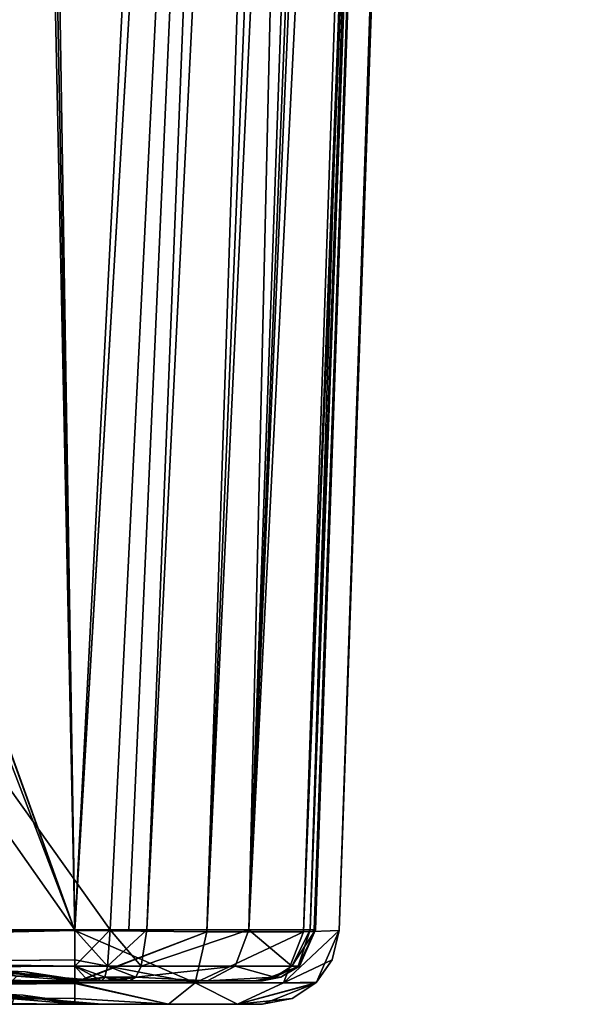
# Model space of a CAD drawing. Header units: millimetres. Extents: x -172 to 190, y 0 to 745.
# Tile 5 of 58: x 106 to 160, y 0 to 93. Entities that reach past the tile are written whole.
import ezdxf

# ---------------------------------------------------------------- set-up
doc = ezdxf.new("R2010")
doc.units = ezdxf.units.MM
doc.header["$LTSCALE"] = 33.374815
for name, color, linetype in [('1', 7, 'CONTINUOUS'), ('111', 7, 'CONTINUOUS'), ('112', 7, 'CONTINUOUS'), ('113', 7, 'CONTINUOUS'), ('114', 7, 'CONTINUOUS'), ('115', 7, 'CONTINUOUS'), ('124', 7, 'CONTINUOUS'), ('125', 7, 'CONTINUOUS'), ('126', 7, 'CONTINUOUS'), ('137', 7, 'CONTINUOUS'), ('138', 7, 'CONTINUOUS'), ('139', 7, 'CONTINUOUS'), ('21', 7, 'CONTINUOUS'), ('22', 7, 'CONTINUOUS'), ('23', 7, 'CONTINUOUS'), ('24', 7, 'CONTINUOUS'), ('25', 7, 'CONTINUOUS'), ('26', 7, 'CONTINUOUS'), ('27', 7, 'CONTINUOUS'), ('28', 7, 'CONTINUOUS'), ('47', 7, 'CONTINUOUS'), ('48', 7, 'CONTINUOUS'), ('49', 7, 'CONTINUOUS'), ('50', 7, 'CONTINUOUS'), ('51', 7, 'CONTINUOUS'), ('52', 7, 'CONTINUOUS'), ('53', 7, 'CONTINUOUS'), ('54', 7, 'CONTINUOUS'), ('55', 7, 'CONTINUOUS'), ('56', 7, 'CONTINUOUS'), ('57', 7, 'CONTINUOUS'), ('58', 7, 'CONTINUOUS'), ('59', 7, 'CONTINUOUS'), ('60', 7, 'CONTINUOUS'), ('61', 7, 'CONTINUOUS'), ('62', 7, 'CONTINUOUS'), ('63', 7, 'CONTINUOUS'), ('64', 7, 'CONTINUOUS'), ('7', 7, 'CONTINUOUS'), ('79', 7, 'CONTINUOUS'), ('8', 7, 'CONTINUOUS'), ('80', 7, 'CONTINUOUS'), ('81', 7, 'CONTINUOUS'), ('82', 7, 'CONTINUOUS'), ('83', 7, 'CONTINUOUS'), ('9', 7, 'CONTINUOUS')]:
    doc.layers.add(name, color=color, linetype=linetype)

msp = doc.modelspace()

# ---------------------------------------------------------------- linework, layer by layer
at = {"layer": '1', "color": 8, "linetype": 'Continuous'}
for points in [[(160.077, 681.8, -146.255), (157.011, 594, -100.75), (136.511, 6.949, 111.626), (160.077, 681.8, -146.255)], [(136.511, 6.949, -111.626), (160.077, 681.8, -146.255), (136.511, 6.949, 111.626), (136.511, 6.949, -111.626)], [(160.077, 681.8, 146.255), (136.511, 6.949, 111.626), (160.077, 681.8, 100.75), (160.077, 681.8, 146.255)], [(160.077, 681.8, 100.75), (136.511, 6.949, 111.626), (157.011, 594, 100.75), (160.077, 681.8, 100.75)], [(157.011, 594, -100.75), (157.011, 594, -99.25), (136.511, 6.949, 111.626), (157.011, 594, -100.75)], [(136.511, 6.949, 111.626), (157.011, 594, -99.25), (157.011, 594, 99.25), (136.511, 6.949, 111.626)], [(157.011, 594, 100.75), (136.511, 6.949, 111.626), (157.011, 594, 99.25), (157.011, 594, 100.75)]]:
    msp.add_3dface(points, dxfattribs=at)
at = {"layer": '111', "color": 8, "linetype": 'Continuous'}
for points in [[(146.255, 681.8, -160.077), (151.544, 681.8, -159.027), (111.626, 6.949, -136.511), (146.255, 681.8, -160.077)], [(111.626, 6.949, -136.511), (151.544, 681.8, -159.027), (124.063, 6.814, -133.177), (111.626, 6.949, -136.511)], [(151.544, 681.8, -159.027), (156.037, 681.8, -156.024), (124.063, 6.814, -133.177), (151.544, 681.8, -159.027)], [(124.063, 6.814, -133.177), (156.037, 681.8, -156.024), (133.171, 6.814, -124.072), (124.063, 6.814, -133.177)], [(160.077, 681.8, -146.255), (136.511, 6.949, -111.626), (133.171, 6.814, -124.072), (160.077, 681.8, -146.255)], [(159.029, 681.8, -151.539), (160.077, 681.8, -146.255), (133.171, 6.814, -124.072), (159.029, 681.8, -151.539)], [(156.037, 681.8, -156.024), (159.029, 681.8, -151.539), (133.171, 6.814, -124.072), (156.037, 681.8, -156.024)]]:
    msp.add_3dface(points, dxfattribs=at)
at = {"layer": '112', "color": 8, "linetype": 'Continuous'}
for points in [[(111.626, 2.092, -134.39), (111.626, 6.949, -136.511), (124.063, 6.814, -133.177), (111.626, 2.092, -134.39)], [(111.626, 2.022, -134.318), (111.626, 2.092, -134.39), (124.063, 6.814, -133.177), (111.626, 2.022, -134.318)], [(111.626, 2.022, -134.318), (124.063, 6.814, -133.177), (122.973, 2.021, -131.279), (111.626, 2.022, -134.318)], [(124.063, 6.814, -133.177), (133.171, 6.814, -124.072), (122.973, 2.021, -131.279), (124.063, 6.814, -133.177)], [(122.973, 2.021, -131.279), (133.171, 6.814, -124.072), (131.279, 2.021, -122.973), (122.973, 2.021, -131.279)], [(133.171, 6.814, -124.072), (136.511, 6.949, -111.626), (131.279, 2.021, -122.973), (133.171, 6.814, -124.072)], [(131.279, 2.021, -122.973), (136.511, 6.949, -111.626), (135.86, 4.198, -111.626), (131.279, 2.021, -122.973)], [(134.315, 2.019, -111.626), (131.279, 2.021, -122.973), (135.86, 4.198, -111.626), (134.315, 2.019, -111.626)], [(120.47, 0, -126.949), (111.626, 0.555, -132.087), (111.626, 2.022, -134.318), (120.47, 0, -126.949)], [(120.47, 0, -126.949), (111.626, 2.022, -134.318), (122.973, 2.021, -131.279), (120.47, 0, -126.949)], [(126.947, 0, -120.474), (120.47, 0, -126.949), (122.973, 2.021, -131.279), (126.947, 0, -120.474)], [(126.947, 0, -120.474), (122.973, 2.021, -131.279), (131.279, 2.021, -122.973), (126.947, 0, -120.474)], [(126.947, 0, -120.474), (131.279, 2.021, -122.973), (134.315, 2.019, -111.626), (126.947, 0, -120.474)], [(126.947, 0, -120.474), (134.315, 2.019, -111.626), (134.243, 1.95, -111.626), (126.947, 0, -120.474)], [(129.315, 0, -111.626), (126.947, 0, -120.474), (134.243, 1.95, -111.626), (129.315, 0, -111.626)], [(120.47, 0, -126.949), (111.626, 0, -129.315), (111.626, 0.555, -132.087), (120.47, 0, -126.949)]]:
    msp.add_3dface(points, dxfattribs=at)
at = {"layer": '113', "color": 8, "linetype": 'Continuous'}
for points in [[(136.511, 6.949, -111.626), (136.511, 6.949, 111.626), (134.39, 2.092, 111.626), (136.511, 6.949, -111.626)], [(135.86, 4.198, -111.626), (136.511, 6.949, -111.626), (134.39, 2.092, 111.626), (135.86, 4.198, -111.626)], [(134.315, 2.019, -111.626), (135.86, 4.198, -111.626), (134.318, 2.022, 111.626), (134.315, 2.019, -111.626)], [(134.318, 2.022, 111.626), (135.86, 4.198, -111.626), (134.39, 2.092, 111.626), (134.318, 2.022, 111.626)], [(129.315, 0, 111.626), (129.315, 0, -111.626), (134.243, 1.95, -111.626), (129.315, 0, 111.626)], [(129.315, 0, 111.626), (134.243, 1.95, -111.626), (132.087, 0.555, 111.626), (129.315, 0, 111.626)], [(132.087, 0.555, 111.626), (134.315, 2.019, -111.626), (134.318, 2.022, 111.626), (132.087, 0.555, 111.626)], [(134.243, 1.95, -111.626), (134.315, 2.019, -111.626), (132.087, 0.555, 111.626), (134.243, 1.95, -111.626)]]:
    msp.add_3dface(points, dxfattribs=at)
at = {"layer": '114', "color": 8, "linetype": 'Continuous'}
for points in [[(111.626, 6.949, 136.511), (111.626, 4.198, 135.86), (122.973, 2.021, 131.279), (111.626, 6.949, 136.511)], [(111.626, 6.949, 136.511), (122.973, 2.021, 131.279), (124.064, 6.814, 133.176), (111.626, 6.949, 136.511)], [(122.973, 2.021, 131.279), (131.279, 2.021, 122.973), (133.171, 6.814, 124.074), (122.973, 2.021, 131.279)], [(124.064, 6.814, 133.176), (122.973, 2.021, 131.279), (133.171, 6.814, 124.074), (124.064, 6.814, 133.176)], [(134.39, 2.092, 111.626), (136.511, 6.949, 111.626), (131.279, 2.021, 122.973), (134.39, 2.092, 111.626)], [(131.279, 2.021, 122.973), (136.511, 6.949, 111.626), (133.171, 6.814, 124.074), (131.279, 2.021, 122.973)], [(111.626, 4.198, 135.86), (111.626, 2.019, 134.315), (122.973, 2.021, 131.279), (111.626, 4.198, 135.86)], [(111.626, 2.019, 134.315), (120.473, 0, 126.948), (122.973, 2.021, 131.279), (111.626, 2.019, 134.315)], [(111.626, 2.019, 134.315), (111.626, 1.95, 134.243), (120.473, 0, 126.948), (111.626, 2.019, 134.315)], [(111.626, 1.95, 134.243), (111.626, 0, 129.315), (120.473, 0, 126.948), (111.626, 1.95, 134.243)], [(120.473, 0, 126.948), (126.949, 0, 120.47), (122.973, 2.021, 131.279), (120.473, 0, 126.948)], [(126.949, 0, 120.47), (131.279, 2.021, 122.973), (122.973, 2.021, 131.279), (126.949, 0, 120.47)], [(126.949, 0, 120.47), (132.087, 0.555, 111.626), (134.318, 2.022, 111.626), (126.949, 0, 120.47)], [(126.949, 0, 120.47), (134.318, 2.022, 111.626), (131.279, 2.021, 122.973), (126.949, 0, 120.47)], [(134.318, 2.022, 111.626), (134.39, 2.092, 111.626), (131.279, 2.021, 122.973), (134.318, 2.022, 111.626)], [(126.949, 0, 120.47), (129.315, 0, 111.626), (132.087, 0.555, 111.626), (126.949, 0, 120.47)]]:
    msp.add_3dface(points, dxfattribs=at)
at = {"layer": '115', "color": 8, "linetype": 'Continuous'}
for points in [[(146.255, 681.8, 160.077), (111.626, 6.949, 136.511), (124.064, 6.814, 133.176), (146.255, 681.8, 160.077)], [(156.037, 681.8, 156.025), (151.548, 681.8, 159.025), (124.064, 6.814, 133.176), (156.037, 681.8, 156.025)], [(156.037, 681.8, 156.025), (124.064, 6.814, 133.176), (133.171, 6.814, 124.074), (156.037, 681.8, 156.025)], [(151.548, 681.8, 159.025), (146.255, 681.8, 160.077), (124.064, 6.814, 133.176), (151.548, 681.8, 159.025)], [(136.511, 6.949, 111.626), (159.028, 681.8, 151.543), (133.171, 6.814, 124.074), (136.511, 6.949, 111.626)], [(159.028, 681.8, 151.543), (156.037, 681.8, 156.025), (133.171, 6.814, 124.074), (159.028, 681.8, 151.543)], [(136.511, 6.949, 111.626), (160.077, 681.8, 146.255), (159.028, 681.8, 151.543), (136.511, 6.949, 111.626)]]:
    msp.add_3dface(points, dxfattribs=at)
at = {"layer": '124', "color": 8, "linetype": 'Continuous'}
for points in [[(111.946, 0, 105.745), (105.741, 0, 111.948), (105.864, 0.5, 105.606), (111.946, 0, 105.745)], [(108.354, 0.5, 101.795), (111.946, 0, 105.745), (105.864, 0.5, 105.606), (108.354, 0.5, 101.795)], [(109.243, 0.5, 97.268), (111.946, 0, 105.745), (108.354, 0.5, 101.795), (109.243, 0.5, 97.268)], [(111.719, 0.125, 97.268), (111.946, 0, 105.745), (109.243, 0.5, 97.268), (111.719, 0.125, 97.268)], [(114.218, 0, 97.268), (111.946, 0, 105.745), (111.719, 0.125, 97.268), (114.218, 0, 97.268)]]:
    msp.add_3dface(points, dxfattribs=at)
at = {"layer": '125', "color": 8, "linetype": 'Continuous'}
for points in [[(111.719, 0.125, 97.268), (109.243, 0.5, 97.268), (111.717, 0.125, -97.268), (111.719, 0.125, 97.268)], [(111.717, 0.125, -97.268), (109.243, 0.5, 97.268), (109.243, 0.5, -97.268), (111.717, 0.125, -97.268)], [(114.218, 0, -97.268), (111.719, 0.125, 97.268), (111.717, 0.125, -97.268), (114.218, 0, -97.268)], [(114.218, 0, -97.268), (114.218, 0, 97.268), (111.719, 0.125, 97.268), (114.218, 0, -97.268)]]:
    msp.add_3dface(points, dxfattribs=at)
at = {"layer": '126', "color": 8, "linetype": 'Continuous'}
for points in [[(104.268, 1, 97.268), (104.268, 1, -97.268), (106.767, 0.875, -97.268), (104.268, 1, 97.268)], [(106.769, 0.875, 97.268), (104.268, 1, 97.268), (106.767, 0.875, -97.268), (106.769, 0.875, 97.268)], [(109.243, 0.5, -97.268), (106.769, 0.875, 97.268), (106.767, 0.875, -97.268), (109.243, 0.5, -97.268)], [(109.243, 0.5, -97.268), (109.243, 0.5, 97.268), (106.769, 0.875, 97.268), (109.243, 0.5, -97.268)]]:
    msp.add_3dface(points, dxfattribs=at)
at = {"layer": '137', "color": 8, "linetype": 'Continuous'}
for points in [[(108.354, 0.5, 101.795), (105.864, 0.5, 105.606), (104.268, 1, 97.268), (108.354, 0.5, 101.795)], [(108.354, 0.5, 101.795), (104.268, 1, 97.268), (106.769, 0.875, 97.268), (108.354, 0.5, 101.795)], [(109.243, 0.5, 97.268), (108.354, 0.5, 101.795), (106.769, 0.875, 97.268), (109.243, 0.5, 97.268)]]:
    msp.add_3dface(points, dxfattribs=at)
at = {"layer": '138', "color": 8, "linetype": 'Continuous'}
for points in [[(105.745, 0, -111.946), (111.948, 0, -105.741), (105.864, 0.5, -105.606), (105.745, 0, -111.946)], [(105.864, 0.5, -105.606), (111.948, 0, -105.741), (108.354, 0.5, -101.795), (105.864, 0.5, -105.606)], [(111.948, 0, -105.741), (114.218, 0, -97.268), (108.354, 0.5, -101.795), (111.948, 0, -105.741)], [(114.218, 0, -97.268), (111.717, 0.125, -97.268), (108.354, 0.5, -101.795), (114.218, 0, -97.268)], [(111.717, 0.125, -97.268), (109.243, 0.5, -97.268), (108.354, 0.5, -101.795), (111.717, 0.125, -97.268)]]:
    msp.add_3dface(points, dxfattribs=at)
at = {"layer": '139', "color": 8, "linetype": 'Continuous'}
for points in [[(109.243, 0.5, -97.268), (106.767, 0.875, -97.268), (102.217, 1, -102.219), (109.243, 0.5, -97.268)], [(109.243, 0.5, -97.268), (102.217, 1, -102.219), (108.354, 0.5, -101.795), (109.243, 0.5, -97.268)], [(106.767, 0.875, -97.268), (104.268, 1, -97.268), (102.217, 1, -102.219), (106.767, 0.875, -97.268)], [(102.217, 1, -102.219), (105.864, 0.5, -105.606), (108.354, 0.5, -101.795), (102.217, 1, -102.219)]]:
    msp.add_3dface(points, dxfattribs=at)
at = {"layer": '21', "color": 8, "linetype": 'Continuous'}
for points in [[(105.745, 2.2, 111.946), (111.948, 2.2, 105.741), (106.178, 2.656, 105.911), (105.745, 2.2, 111.946)], [(106.178, 2.656, 105.911), (111.948, 2.2, 105.741), (108.76, 2.656, 101.959), (106.178, 2.656, 105.911)], [(111.948, 2.2, 105.741), (114.218, 2.2, 97.268), (108.76, 2.656, 101.959), (111.948, 2.2, 105.741)], [(108.76, 2.656, 101.959), (114.218, 2.2, 97.268), (111.937, 2.314, 97.268), (108.76, 2.656, 101.959)], [(109.681, 2.656, 97.268), (108.76, 2.656, 101.959), (111.937, 2.314, 97.268), (109.681, 2.656, 97.268)]]:
    msp.add_3dface(points, dxfattribs=at)
at = {"layer": '22', "color": 8, "linetype": 'Continuous'}
for points in [[(104.268, 3.2, 97.268), (102.217, 3.2, 102.219), (106.987, 3.064, 97.268), (104.268, 3.2, 97.268)], [(102.217, 3.2, 102.219), (106.178, 2.656, 105.911), (108.76, 2.656, 101.959), (102.217, 3.2, 102.219)], [(102.217, 3.2, 102.219), (108.76, 2.656, 101.959), (109.681, 2.656, 97.268), (102.217, 3.2, 102.219)], [(102.217, 3.2, 102.219), (109.681, 2.656, 97.268), (106.987, 3.064, 97.268), (102.217, 3.2, 102.219)]]:
    msp.add_3dface(points, dxfattribs=at)
at = {"layer": '23', "color": 8, "linetype": 'Continuous'}
for points in [[(104.268, 3.2, -97.268), (104.268, 3.2, 97.268), (106.987, 3.064, 97.268), (104.268, 3.2, -97.268)], [(104.268, 3.2, -97.268), (106.987, 3.064, 97.268), (106.989, 3.064, -97.268), (104.268, 3.2, -97.268)], [(106.987, 3.064, 97.268), (109.681, 2.656, 97.268), (106.989, 3.064, -97.268), (106.987, 3.064, 97.268)], [(106.989, 3.064, -97.268), (109.681, 2.656, 97.268), (109.681, 2.656, -97.268), (106.989, 3.064, -97.268)]]:
    msp.add_3dface(points, dxfattribs=at)
at = {"layer": '24', "color": 8, "linetype": 'Continuous'}
for points in [[(104.268, 3.2, -97.268), (106.989, 3.064, -97.268), (108.76, 2.656, -101.959), (104.268, 3.2, -97.268)], [(106.178, 2.656, -105.911), (104.268, 3.2, -97.268), (108.76, 2.656, -101.959), (106.178, 2.656, -105.911)], [(106.989, 3.064, -97.268), (109.681, 2.656, -97.268), (108.76, 2.656, -101.959), (106.989, 3.064, -97.268)]]:
    msp.add_3dface(points, dxfattribs=at)
at = {"layer": '25', "color": 8, "linetype": 'Continuous'}
for points in [[(111.946, 2.2, -105.745), (105.741, 2.2, -111.948), (106.178, 2.656, -105.911), (111.946, 2.2, -105.745)], [(111.946, 2.2, -105.745), (106.178, 2.656, -105.911), (108.76, 2.656, -101.959), (111.946, 2.2, -105.745)], [(109.681, 2.656, -97.268), (111.946, 2.2, -105.745), (108.76, 2.656, -101.959), (109.681, 2.656, -97.268)], [(111.946, 2.2, -105.745), (109.681, 2.656, -97.268), (111.939, 2.314, -97.268), (111.946, 2.2, -105.745)], [(114.218, 2.2, -97.268), (111.946, 2.2, -105.745), (111.939, 2.314, -97.268), (114.218, 2.2, -97.268)]]:
    msp.add_3dface(points, dxfattribs=at)
at = {"layer": '26', "color": 8, "linetype": 'Continuous'}
for points in [[(109.681, 2.656, 97.268), (111.937, 2.314, 97.268), (109.681, 2.656, -97.268), (109.681, 2.656, 97.268)], [(109.681, 2.656, -97.268), (111.937, 2.314, 97.268), (111.939, 2.314, -97.268), (109.681, 2.656, -97.268)], [(111.937, 2.314, 97.268), (114.218, 2.2, 97.268), (111.939, 2.314, -97.268), (111.937, 2.314, 97.268)], [(114.218, 2.2, 97.268), (114.218, 2.2, -97.268), (111.939, 2.314, -97.268), (114.218, 2.2, 97.268)]]:
    msp.add_3dface(points, dxfattribs=at)
at = {"layer": '27', "color": 8, "linetype": 'Continuous'}
for points in [[(-111.626, 7.025, 134.312), (111.626, 7.025, 134.312), (111.626, 3.603, 132.788), (-111.626, 7.025, 134.312)], [(-111.626, 3.603, 132.788), (-111.626, 7.025, 134.312), (111.626, 3.603, 132.788), (-111.626, 3.603, 132.788)], [(111.626, 2.2, 129.315), (-111.626, 2.2, 129.315), (-111.626, 3.603, 132.788), (111.626, 2.2, 129.315)], [(111.626, 2.2, 129.315), (-111.626, 3.603, 132.788), (111.626, 3.603, 132.788), (111.626, 2.2, 129.315)]]:
    msp.add_3dface(points, dxfattribs=at)
at = {"layer": '28', "color": 8, "linetype": 'Continuous'}
for points in [[(111.626, 7.025, 134.312), (-111.626, 7.025, 134.312), (-132.189, 354.295, 146.439), (111.626, 7.025, 134.312)], [(111.626, 7.025, 134.312), (-132.189, 354.295, 146.439), (114.967, 7.025, 134.312), (111.626, 7.025, 134.312)], [(114.967, 7.025, 134.312), (-132.189, 354.295, 146.439), (132.189, 354.295, 146.439), (114.967, 7.025, 134.312)]]:
    msp.add_3dface(points, dxfattribs=at)
at = {"layer": '47', "color": 8, "linetype": 'Continuous'}
for points in [[(111.626, 3.603, 132.788), (111.626, 7.025, 134.312), (114.701, 3.597, 132.668), (111.626, 3.603, 132.788)], [(111.626, 7.025, 134.312), (114.967, 7.025, 134.312), (114.701, 3.597, 132.668), (111.626, 7.025, 134.312)], [(114.173, 2.2, 129.131), (112.903, 2.2, 129.269), (111.626, 3.603, 132.788), (114.173, 2.2, 129.131)], [(114.173, 2.2, 129.131), (111.626, 3.603, 132.788), (114.454, 2.56, 131.03), (114.173, 2.2, 129.131)], [(112.903, 2.2, 129.269), (111.626, 2.2, 129.315), (111.626, 3.603, 132.788), (112.903, 2.2, 129.269)], [(114.454, 2.56, 131.03), (111.626, 3.603, 132.788), (114.701, 3.597, 132.668), (114.454, 2.56, 131.03)]]:
    msp.add_3dface(points, dxfattribs=at)
at = {"layer": '48', "color": 8, "linetype": 'Continuous'}
for points in [[(114.701, 3.597, 132.668), (114.967, 7.025, 134.312), (117.88, 3.591, 132.064), (114.701, 3.597, 132.668)], [(118.432, 7.025, 133.793), (114.967, 7.025, 134.312), (116.719, 7.029, 134.182), (118.432, 7.025, 133.793)], [(117.88, 3.591, 132.064), (114.967, 7.025, 134.312), (118.432, 7.025, 133.793), (117.88, 3.591, 132.064)], [(114.454, 2.56, 131.03), (114.701, 3.597, 132.668), (117.374, 2.558, 130.43), (114.454, 2.56, 131.03)], [(117.374, 2.558, 130.43), (114.701, 3.597, 132.668), (117.88, 3.591, 132.064), (117.374, 2.558, 130.43)], [(115.494, 2.2, 128.888), (114.173, 2.2, 129.131), (114.454, 2.56, 131.03), (115.494, 2.2, 128.888)], [(116.794, 2.2, 128.545), (115.494, 2.2, 128.888), (114.454, 2.56, 131.03), (116.794, 2.2, 128.545)], [(116.794, 2.2, 128.545), (114.454, 2.56, 131.03), (117.374, 2.558, 130.43), (116.794, 2.2, 128.545)]]:
    msp.add_3dface(points, dxfattribs=at)
at = {"layer": '49', "color": 8, "linetype": 'Continuous'}
for points in [[(117.88, 3.591, 132.064), (118.432, 7.025, 133.793), (128.025, 7.024, 128.025), (117.88, 3.591, 132.064)], [(117.88, 3.591, 132.064), (128.025, 7.024, 128.025), (126.722, 3.578, 126.722), (117.88, 3.591, 132.064)], [(128.025, 7.024, 128.025), (132.064, 3.591, 117.88), (126.722, 3.578, 126.722), (128.025, 7.024, 128.025)], [(133.793, 7.026, 118.432), (132.064, 3.591, 117.88), (128.025, 7.024, 128.025), (133.793, 7.026, 118.432)], [(117.374, 2.558, 130.43), (117.88, 3.591, 132.064), (126.722, 3.578, 126.722), (117.374, 2.558, 130.43)], [(124.137, 2.2, 124.137), (117.374, 2.558, 130.43), (126.722, 3.578, 126.722), (124.137, 2.2, 124.137)], [(130.43, 2.558, 117.375), (124.137, 2.2, 124.137), (126.722, 3.578, 126.722), (130.43, 2.558, 117.375)], [(132.064, 3.591, 117.88), (130.43, 2.558, 117.375), (126.722, 3.578, 126.722), (132.064, 3.591, 117.88)], [(124.137, 2.2, 124.137), (116.794, 2.2, 128.545), (117.374, 2.558, 130.43), (124.137, 2.2, 124.137)], [(128.545, 2.2, 116.794), (124.137, 2.2, 124.137), (130.43, 2.558, 117.375), (128.545, 2.2, 116.794)]]:
    msp.add_3dface(points, dxfattribs=at)
at = {"layer": '50', "color": 8, "linetype": 'Continuous'}
for points in [[(132.064, 3.591, 117.88), (133.793, 7.026, 118.432), (132.668, 3.597, 114.701), (132.064, 3.591, 117.88)], [(132.668, 3.597, 114.701), (133.793, 7.026, 118.432), (134.312, 7.025, 114.967), (132.668, 3.597, 114.701)], [(134.312, 7.025, 114.967), (133.793, 7.026, 118.432), (134.182, 7.029, 116.72), (134.312, 7.025, 114.967)], [(130.43, 2.558, 117.375), (132.064, 3.591, 117.88), (132.668, 3.597, 114.701), (130.43, 2.558, 117.375)], [(131.03, 2.56, 114.454), (130.43, 2.558, 117.375), (132.668, 3.597, 114.701), (131.03, 2.56, 114.454)], [(128.888, 2.2, 115.495), (128.545, 2.2, 116.794), (130.43, 2.558, 117.375), (128.888, 2.2, 115.495)], [(129.131, 2.2, 114.173), (128.888, 2.2, 115.495), (130.43, 2.558, 117.375), (129.131, 2.2, 114.173)], [(129.131, 2.2, 114.173), (130.43, 2.558, 117.375), (131.03, 2.56, 114.454), (129.131, 2.2, 114.173)]]:
    msp.add_3dface(points, dxfattribs=at)
at = {"layer": '51', "color": 8, "linetype": 'Continuous'}
for points in [[(132.668, 3.597, 114.701), (134.312, 7.025, 114.967), (132.788, 3.603, 111.626), (132.668, 3.597, 114.701)], [(134.312, 7.025, 114.967), (134.312, 7.025, 111.871), (132.788, 3.603, 111.626), (134.312, 7.025, 114.967)], [(134.312, 7.025, 111.871), (134.312, 7.025, 111.626), (132.788, 3.603, 111.626), (134.312, 7.025, 111.871)], [(134.312, 7.026, 111.749), (134.312, 7.025, 111.626), (134.312, 7.025, 111.871), (134.312, 7.026, 111.749)], [(129.315, 2.2, 111.626), (131.03, 2.56, 114.454), (132.788, 3.603, 111.626), (129.315, 2.2, 111.626)], [(131.03, 2.56, 114.454), (132.668, 3.597, 114.701), (132.788, 3.603, 111.626), (131.03, 2.56, 114.454)], [(129.269, 2.2, 112.902), (129.131, 2.2, 114.173), (131.03, 2.56, 114.454), (129.269, 2.2, 112.902)], [(129.315, 2.2, 111.626), (129.269, 2.2, 112.902), (131.03, 2.56, 114.454), (129.315, 2.2, 111.626)]]:
    msp.add_3dface(points, dxfattribs=at)
at = {"layer": '52', "color": 8, "linetype": 'Continuous'}
for points in [[(134.312, 7.025, 111.871), (134.312, 7.025, 114.967), (146.439, 354.294, 132.189), (134.312, 7.025, 111.871)], [(134.312, 7.025, 111.626), (134.312, 7.026, 111.749), (146.439, 354.294, 132.189), (134.312, 7.025, 111.626)], [(134.312, 7.025, -111.626), (134.312, 7.025, 111.626), (146.439, 354.294, 132.189), (134.312, 7.025, -111.626)], [(134.312, 7.026, 111.749), (134.312, 7.025, 111.871), (146.439, 354.294, 132.189), (134.312, 7.026, 111.749)], [(134.312, 7.026, -111.749), (134.312, 7.025, -111.626), (146.439, 354.294, 132.189), (134.312, 7.026, -111.749)], [(134.312, 7.025, -111.871), (134.312, 7.026, -111.749), (146.439, 354.294, 132.189), (134.312, 7.025, -111.871)], [(134.312, 7.025, -114.967), (134.312, 7.025, -111.871), (146.439, 354.294, 132.189), (134.312, 7.025, -114.967)], [(146.439, 354.294, -132.189), (134.312, 7.025, -114.967), (146.439, 354.294, 132.189), (146.439, 354.294, -132.189)]]:
    msp.add_3dface(points, dxfattribs=at)
at = {"layer": '53', "color": 8, "linetype": 'Continuous'}
for points in [[(132.788, 3.603, 111.626), (134.312, 7.025, 111.626), (132.788, 3.603, -111.626), (132.788, 3.603, 111.626)], [(134.312, 7.025, 111.626), (134.312, 7.025, -111.626), (132.788, 3.603, -111.626), (134.312, 7.025, 111.626)], [(129.315, 2.2, -111.626), (129.315, 2.2, 111.626), (132.788, 3.603, 111.626), (129.315, 2.2, -111.626)], [(129.315, 2.2, -111.626), (132.788, 3.603, 111.626), (132.788, 3.603, -111.626), (129.315, 2.2, -111.626)]]:
    msp.add_3dface(points, dxfattribs=at)
at = {"layer": '54', "color": 8, "linetype": 'Continuous'}
for points in [[(134.312, 7.025, -111.626), (134.312, 7.025, -111.871), (132.668, 3.597, -114.701), (134.312, 7.025, -111.626)], [(132.788, 3.603, -111.626), (134.312, 7.025, -111.626), (132.668, 3.597, -114.701), (132.788, 3.603, -111.626)], [(134.312, 7.025, -111.871), (134.312, 7.025, -114.967), (132.668, 3.597, -114.701), (134.312, 7.025, -111.871)], [(134.312, 7.025, -111.626), (134.312, 7.026, -111.749), (134.312, 7.025, -111.871), (134.312, 7.025, -111.626)], [(129.131, 2.2, -114.173), (129.269, 2.2, -112.902), (132.788, 3.603, -111.626), (129.131, 2.2, -114.173)], [(129.131, 2.2, -114.173), (132.788, 3.603, -111.626), (131.03, 2.56, -114.454), (129.131, 2.2, -114.173)], [(129.269, 2.2, -112.902), (129.315, 2.2, -111.626), (132.788, 3.603, -111.626), (129.269, 2.2, -112.902)], [(131.03, 2.56, -114.454), (132.788, 3.603, -111.626), (132.668, 3.597, -114.701), (131.03, 2.56, -114.454)]]:
    msp.add_3dface(points, dxfattribs=at)
at = {"layer": '55', "color": 8, "linetype": 'Continuous'}
for points in [[(132.668, 3.597, -114.701), (134.312, 7.025, -114.967), (132.06, 3.588, -117.879), (132.668, 3.597, -114.701)], [(132.06, 3.588, -117.879), (134.312, 7.025, -114.967), (133.793, 7.026, -118.432), (132.06, 3.588, -117.879)], [(133.793, 7.026, -118.432), (134.312, 7.025, -114.967), (134.182, 7.029, -116.719), (133.793, 7.026, -118.432)], [(131.03, 2.56, -114.454), (132.668, 3.597, -114.701), (130.428, 2.557, -117.374), (131.03, 2.56, -114.454)], [(130.428, 2.557, -117.374), (132.668, 3.597, -114.701), (132.06, 3.588, -117.879), (130.428, 2.557, -117.374)], [(128.545, 2.2, -116.794), (128.888, 2.2, -115.495), (131.03, 2.56, -114.454), (128.545, 2.2, -116.794)], [(128.545, 2.2, -116.794), (131.03, 2.56, -114.454), (130.428, 2.557, -117.374), (128.545, 2.2, -116.794)], [(128.888, 2.2, -115.495), (129.131, 2.2, -114.173), (131.03, 2.56, -114.454), (128.888, 2.2, -115.495)]]:
    msp.add_3dface(points, dxfattribs=at)
at = {"layer": '56', "color": 8, "linetype": 'Continuous'}
for points in [[(118.432, 7.025, -133.793), (117.88, 3.591, -132.064), (128.025, 7.024, -128.025), (118.432, 7.025, -133.793)], [(128.025, 7.024, -128.025), (117.88, 3.591, -132.064), (126.722, 3.578, -126.722), (128.025, 7.024, -128.025)], [(132.06, 3.588, -117.879), (128.025, 7.024, -128.025), (126.722, 3.578, -126.722), (132.06, 3.588, -117.879)], [(132.06, 3.588, -117.879), (133.793, 7.026, -118.432), (128.025, 7.024, -128.025), (132.06, 3.588, -117.879)], [(117.88, 3.591, -132.064), (117.374, 2.558, -130.43), (126.722, 3.578, -126.722), (117.88, 3.591, -132.064)], [(117.374, 2.558, -130.43), (124.137, 2.2, -124.137), (126.722, 3.578, -126.722), (117.374, 2.558, -130.43)], [(124.137, 2.2, -124.137), (130.428, 2.557, -117.374), (126.722, 3.578, -126.722), (124.137, 2.2, -124.137)], [(130.428, 2.557, -117.374), (132.06, 3.588, -117.879), (126.722, 3.578, -126.722), (130.428, 2.557, -117.374)], [(116.794, 2.2, -128.545), (124.137, 2.2, -124.137), (117.374, 2.558, -130.43), (116.794, 2.2, -128.545)], [(124.137, 2.2, -124.137), (128.545, 2.2, -116.794), (130.428, 2.557, -117.374), (124.137, 2.2, -124.137)]]:
    msp.add_3dface(points, dxfattribs=at)
at = {"layer": '57', "color": 8, "linetype": 'Continuous'}
for points in [[(118.432, 7.025, -133.793), (114.967, 7.025, -134.312), (114.701, 3.597, -132.668), (118.432, 7.025, -133.793)], [(117.88, 3.591, -132.064), (118.432, 7.025, -133.793), (114.701, 3.597, -132.668), (117.88, 3.591, -132.064)], [(114.967, 7.025, -134.312), (118.432, 7.025, -133.793), (116.719, 7.029, -134.182), (114.967, 7.025, -134.312)], [(114.454, 2.56, -131.03), (117.374, 2.558, -130.43), (114.701, 3.597, -132.668), (114.454, 2.56, -131.03)], [(117.374, 2.558, -130.43), (117.88, 3.591, -132.064), (114.701, 3.597, -132.668), (117.374, 2.558, -130.43)], [(114.173, 2.2, -129.131), (117.374, 2.558, -130.43), (114.454, 2.56, -131.03), (114.173, 2.2, -129.131)], [(114.173, 2.2, -129.131), (115.494, 2.2, -128.888), (117.374, 2.558, -130.43), (114.173, 2.2, -129.131)], [(115.494, 2.2, -128.888), (116.794, 2.2, -128.545), (117.374, 2.558, -130.43), (115.494, 2.2, -128.888)]]:
    msp.add_3dface(points, dxfattribs=at)
at = {"layer": '58', "color": 8, "linetype": 'Continuous'}
for points in [[(114.967, 7.025, -134.312), (111.626, 7.025, -134.312), (111.626, 3.603, -132.788), (114.967, 7.025, -134.312)], [(114.967, 7.025, -134.312), (111.626, 3.603, -132.788), (114.701, 3.597, -132.668), (114.967, 7.025, -134.312)], [(111.626, 3.603, -132.788), (111.626, 2.2, -129.315), (114.454, 2.56, -131.03), (111.626, 3.603, -132.788)], [(111.626, 3.603, -132.788), (114.454, 2.56, -131.03), (114.701, 3.597, -132.668), (111.626, 3.603, -132.788)], [(111.626, 2.2, -129.315), (112.903, 2.2, -129.269), (114.454, 2.56, -131.03), (111.626, 2.2, -129.315)], [(112.903, 2.2, -129.269), (114.173, 2.2, -129.131), (114.454, 2.56, -131.03), (112.903, 2.2, -129.269)]]:
    msp.add_3dface(points, dxfattribs=at)
at = {"layer": '59', "color": 8, "linetype": 'Continuous'}
for points in [[(132.189, 354.295, -146.439), (118.432, 7.025, -133.793), (136.459, 371.009, -146.388), (132.189, 354.295, -146.439)], [(132.189, 354.295, -146.439), (114.967, 7.025, -134.312), (116.719, 7.029, -134.182), (132.189, 354.295, -146.439)], [(118.432, 7.025, -133.793), (132.189, 354.295, -146.439), (116.719, 7.029, -134.182), (118.432, 7.025, -133.793)]]:
    msp.add_3dface(points, dxfattribs=at)
at = {"layer": '60', "color": 8, "linetype": 'Continuous'}
for points in [[(154.914, 684, -154.914), (151.856, 684, -157.136), (128.025, 7.024, -128.025), (154.914, 684, -154.914)], [(133.793, 7.026, -118.432), (154.914, 684, -154.914), (128.025, 7.024, -128.025), (133.793, 7.026, -118.432)], [(128.025, 7.024, -128.025), (151.856, 684, -157.136), (136.459, 371.009, -146.388), (128.025, 7.024, -128.025)], [(133.793, 7.026, -118.432), (146.388, 371.009, -136.459), (154.914, 684, -154.914), (133.793, 7.026, -118.432)], [(118.432, 7.025, -133.793), (128.025, 7.024, -128.025), (136.459, 371.009, -146.388), (118.432, 7.025, -133.793)]]:
    msp.add_3dface(points, dxfattribs=at)
at = {"layer": '61', "color": 8, "linetype": 'Continuous'}
for points in [[(133.793, 7.026, -118.432), (146.439, 354.294, -132.189), (146.388, 371.009, -136.459), (133.793, 7.026, -118.432)], [(146.439, 354.294, -132.189), (133.793, 7.026, -118.432), (134.182, 7.029, -116.719), (146.439, 354.294, -132.189)], [(134.312, 7.025, -114.967), (146.439, 354.294, -132.189), (134.182, 7.029, -116.719), (134.312, 7.025, -114.967)]]:
    msp.add_3dface(points, dxfattribs=at)
at = {"layer": '62', "color": 8, "linetype": 'Continuous'}
for points in [[(146.439, 354.294, 132.189), (133.793, 7.026, 118.432), (146.388, 371.009, 136.459), (146.439, 354.294, 132.189)], [(134.182, 7.029, 116.72), (133.793, 7.026, 118.432), (146.439, 354.294, 132.189), (134.182, 7.029, 116.72)], [(134.312, 7.025, 114.967), (134.182, 7.029, 116.72), (146.439, 354.294, 132.189), (134.312, 7.025, 114.967)]]:
    msp.add_3dface(points, dxfattribs=at)
at = {"layer": '63', "color": 8, "linetype": 'Continuous'}
for points in [[(151.856, 684, 157.136), (154.914, 684, 154.914), (128.025, 7.024, 128.025), (151.856, 684, 157.136)], [(151.856, 684, 157.136), (128.025, 7.024, 128.025), (136.459, 371.009, 146.388), (151.856, 684, 157.136)], [(154.914, 684, 154.914), (157.136, 684, 151.856), (128.025, 7.024, 128.025), (154.914, 684, 154.914)], [(128.025, 7.024, 128.025), (157.136, 684, 151.856), (146.388, 371.009, 136.459), (128.025, 7.024, 128.025)], [(133.793, 7.026, 118.432), (128.025, 7.024, 128.025), (146.388, 371.009, 136.459), (133.793, 7.026, 118.432)], [(118.432, 7.025, 133.793), (136.459, 371.009, 146.388), (128.025, 7.024, 128.025), (118.432, 7.025, 133.793)]]:
    msp.add_3dface(points, dxfattribs=at)
at = {"layer": '64', "color": 8, "linetype": 'Continuous'}
for points in [[(118.432, 7.025, 133.793), (132.189, 354.295, 146.439), (136.459, 371.009, 146.388), (118.432, 7.025, 133.793)], [(114.967, 7.025, 134.312), (132.189, 354.295, 146.439), (116.719, 7.029, 134.182), (114.967, 7.025, 134.312)], [(132.189, 354.295, 146.439), (118.432, 7.025, 133.793), (116.719, 7.029, 134.182), (132.189, 354.295, 146.439)]]:
    msp.add_3dface(points, dxfattribs=at)
at = {"layer": '7', "color": 8, "linetype": 'Continuous'}
for points in [[(-132.189, 354.295, -146.439), (-114.967, 7.025, -134.312), (132.189, 354.295, -146.439), (-132.189, 354.295, -146.439)], [(-114.967, 7.025, -134.312), (-111.626, 7.025, -134.312), (132.189, 354.295, -146.439), (-114.967, 7.025, -134.312)], [(132.189, 354.295, -146.439), (-111.626, 7.025, -134.312), (111.626, 7.025, -134.312), (132.189, 354.295, -146.439)], [(114.967, 7.025, -134.312), (132.189, 354.295, -146.439), (111.626, 7.025, -134.312), (114.967, 7.025, -134.312)]]:
    msp.add_3dface(points, dxfattribs=at)
at = {"layer": '79', "color": 8, "linetype": 'Continuous'}
for points in [[(-111.626, 6.949, 136.511), (146.255, 681.8, 160.077), (100.75, 594, 157.011), (-111.626, 6.949, 136.511)], [(146.255, 681.8, 160.077), (-111.626, 6.949, 136.511), (111.626, 6.949, 136.511), (146.255, 681.8, 160.077)]]:
    msp.add_3dface(points, dxfattribs=at)
at = {"layer": '8', "color": 8, "linetype": 'Continuous'}
for points in [[(111.626, 7.025, -134.312), (-111.626, 7.025, -134.312), (-111.626, 3.603, -132.788), (111.626, 7.025, -134.312)], [(111.626, 7.025, -134.312), (-111.626, 3.603, -132.788), (111.626, 3.603, -132.788), (111.626, 7.025, -134.312)], [(-111.626, 2.2, -129.315), (111.626, 2.2, -129.315), (111.626, 3.603, -132.788), (-111.626, 2.2, -129.315)], [(-111.626, 3.603, -132.788), (-111.626, 2.2, -129.315), (111.626, 3.603, -132.788), (-111.626, 3.603, -132.788)]]:
    msp.add_3dface(points, dxfattribs=at)
at = {"layer": '80', "color": 8, "linetype": 'Continuous'}
for points in [[(111.626, 6.949, 136.511), (-111.626, 6.949, 136.511), (-111.626, 2.092, 134.39), (111.626, 6.949, 136.511)], [(111.626, 6.949, 136.511), (-111.626, 2.092, 134.39), (111.626, 4.198, 135.86), (111.626, 6.949, 136.511)], [(-111.626, 2.092, 134.39), (-111.626, 2.022, 134.318), (111.626, 4.198, 135.86), (-111.626, 2.092, 134.39)], [(111.626, 4.198, 135.86), (-111.626, 2.022, 134.318), (111.626, 2.019, 134.315), (111.626, 4.198, 135.86)], [(-111.626, 2.022, 134.318), (-111.626, 0.555, 132.087), (111.626, 2.019, 134.315), (-111.626, 2.022, 134.318)], [(111.626, 2.019, 134.315), (-111.626, 0.555, 132.087), (111.626, 1.95, 134.243), (111.626, 2.019, 134.315)], [(-111.626, 0, 129.315), (111.626, 0, 129.315), (111.626, 1.95, 134.243), (-111.626, 0, 129.315)], [(-111.626, 0.555, 132.087), (-111.626, 0, 129.315), (111.626, 1.95, 134.243), (-111.626, 0.555, 132.087)]]:
    msp.add_3dface(points, dxfattribs=at)
at = {"layer": '81', "color": 8, "linetype": 'Continuous'}
for points in [[(-126.949, 0, -120.47), (-120.473, 0, -126.948), (126.947, 0, -120.474), (-126.949, 0, -120.47)], [(-126.949, 0, -120.47), (126.947, 0, -120.474), (97.268, 0, -114.218), (-126.949, 0, -120.47)], [(-120.47, 0, 126.949), (-126.947, 0, 120.474), (120.473, 0, 126.948), (-120.47, 0, 126.949)], [(120.473, 0, 126.948), (-126.947, 0, 120.474), (126.949, 0, 120.47), (120.473, 0, 126.948)], [(126.949, 0, 120.47), (-126.947, 0, 120.474), (-97.268, 0, 114.218), (126.949, 0, 120.47)], [(-120.473, 0, -126.948), (-111.626, 0, -129.315), (120.47, 0, -126.949), (-120.473, 0, -126.948)], [(126.947, 0, -120.474), (-120.473, 0, -126.948), (120.47, 0, -126.949), (126.947, 0, -120.474)], [(111.626, 0, 129.315), (-111.626, 0, 129.315), (-120.47, 0, 126.949), (111.626, 0, 129.315)], [(111.626, 0, 129.315), (-120.47, 0, 126.949), (120.473, 0, 126.948), (111.626, 0, 129.315)], [(120.47, 0, -126.949), (-111.626, 0, -129.315), (111.626, 0, -129.315), (120.47, 0, -126.949)], [(126.949, 0, 120.47), (-97.268, 0, 114.218), (97.268, 0, 114.218), (126.949, 0, 120.47)], [(105.741, 0, 111.948), (126.949, 0, 120.47), (97.268, 0, 114.218), (105.741, 0, 111.948)], [(126.947, 0, -120.474), (129.315, 0, -111.626), (97.268, 0, -114.218), (126.947, 0, -120.474)], [(97.268, 0, -114.218), (129.315, 0, -111.626), (105.745, 0, -111.946), (97.268, 0, -114.218)], [(129.315, 0, 111.626), (126.949, 0, 120.47), (105.741, 0, 111.948), (129.315, 0, 111.626)], [(111.946, 0, 105.745), (129.315, 0, 111.626), (105.741, 0, 111.948), (111.946, 0, 105.745)], [(105.745, 0, -111.946), (129.315, 0, -111.626), (111.948, 0, -105.741), (105.745, 0, -111.946)], [(114.218, 0, 97.268), (129.315, 0, 111.626), (111.946, 0, 105.745), (114.218, 0, 97.268)], [(111.948, 0, -105.741), (129.315, 0, -111.626), (114.218, 0, -97.268), (111.948, 0, -105.741)], [(129.315, 0, -111.626), (129.315, 0, 111.626), (114.218, 0, -97.268), (129.315, 0, -111.626)], [(114.218, 0, -97.268), (129.315, 0, 111.626), (114.218, 0, 97.268), (114.218, 0, -97.268)]]:
    msp.add_3dface(points, dxfattribs=at)
at = {"layer": '82', "color": 8, "linetype": 'Continuous'}
for points in [[(-111.626, 6.949, -136.511), (111.626, 6.949, -136.511), (111.626, 2.092, -134.39), (-111.626, 6.949, -136.511)], [(-111.626, 4.198, -135.86), (-111.626, 6.949, -136.511), (111.626, 2.092, -134.39), (-111.626, 4.198, -135.86)], [(-111.626, 2.019, -134.315), (-111.626, 4.198, -135.86), (111.626, 2.022, -134.318), (-111.626, 2.019, -134.315)], [(111.626, 2.022, -134.318), (-111.626, 4.198, -135.86), (111.626, 2.092, -134.39), (111.626, 2.022, -134.318)], [(111.626, 0.555, -132.087), (-111.626, 2.019, -134.315), (111.626, 2.022, -134.318), (111.626, 0.555, -132.087)], [(-111.626, 1.95, -134.243), (-111.626, 2.019, -134.315), (111.626, 0.555, -132.087), (-111.626, 1.95, -134.243)], [(111.626, 0, -129.315), (-111.626, 0, -129.315), (-111.626, 1.95, -134.243), (111.626, 0, -129.315)], [(111.626, 0, -129.315), (-111.626, 1.95, -134.243), (111.626, 0.555, -132.087), (111.626, 0, -129.315)]]:
    msp.add_3dface(points, dxfattribs=at)
at = {"layer": '83', "color": 8, "linetype": 'Continuous'}
for points in [[(-146.255, 681.8, -160.077), (111.626, 6.949, -136.511), (-111.626, 6.949, -136.511), (-146.255, 681.8, -160.077)], [(111.626, 6.949, -136.511), (-146.255, 681.8, -160.077), (-100.75, 594, -157.011), (111.626, 6.949, -136.511)], [(100.75, 681.8, -160.077), (146.255, 681.8, -160.077), (111.626, 6.949, -136.511), (100.75, 681.8, -160.077)], [(100.75, 681.8, -160.077), (111.626, 6.949, -136.511), (100.75, 594, -157.011), (100.75, 681.8, -160.077)], [(-99.25, 594, -157.011), (111.626, 6.949, -136.511), (-100.75, 594, -157.011), (-99.25, 594, -157.011)], [(111.626, 6.949, -136.511), (-99.25, 594, -157.011), (99.25, 594, -157.011), (111.626, 6.949, -136.511)], [(100.75, 594, -157.011), (111.626, 6.949, -136.511), (99.25, 594, -157.011), (100.75, 594, -157.011)]]:
    msp.add_3dface(points, dxfattribs=at)
at = {"layer": '9', "color": 8, "linetype": 'Continuous'}
for points in [[(111.626, 2.2, -129.315), (-111.626, 2.2, -129.315), (97.268, 2.2, -114.218), (111.626, 2.2, -129.315)], [(-111.626, 2.2, 129.315), (111.626, 2.2, 129.315), (-97.268, 2.2, 114.218), (-111.626, 2.2, 129.315)], [(-97.268, 2.2, 114.218), (111.626, 2.2, 129.315), (97.268, 2.2, 114.218), (-97.268, 2.2, 114.218)], [(105.741, 2.2, -111.948), (111.626, 2.2, -129.315), (97.268, 2.2, -114.218), (105.741, 2.2, -111.948)], [(97.268, 2.2, 114.218), (111.626, 2.2, 129.315), (105.745, 2.2, 111.946), (97.268, 2.2, 114.218)], [(111.946, 2.2, -105.745), (111.626, 2.2, -129.315), (105.741, 2.2, -111.948), (111.946, 2.2, -105.745)], [(105.745, 2.2, 111.946), (111.626, 2.2, 129.315), (111.948, 2.2, 105.741), (105.745, 2.2, 111.946)], [(112.903, 2.2, -129.269), (111.626, 2.2, -129.315), (111.946, 2.2, -105.745), (112.903, 2.2, -129.269)], [(111.626, 2.2, 129.315), (112.903, 2.2, 129.269), (111.948, 2.2, 105.741), (111.626, 2.2, 129.315)], [(114.218, 2.2, -97.268), (112.903, 2.2, -129.269), (111.946, 2.2, -105.745), (114.218, 2.2, -97.268)], [(112.903, 2.2, 129.269), (114.173, 2.2, 129.131), (111.948, 2.2, 105.741), (112.903, 2.2, 129.269)], [(111.948, 2.2, 105.741), (114.173, 2.2, 129.131), (114.218, 2.2, 97.268), (111.948, 2.2, 105.741)], [(114.173, 2.2, -129.131), (112.903, 2.2, -129.269), (114.218, 2.2, -97.268), (114.173, 2.2, -129.131)], [(115.494, 2.2, -128.888), (114.173, 2.2, -129.131), (115.494, 2.2, 128.888), (115.494, 2.2, -128.888)], [(115.494, 2.2, 128.888), (114.173, 2.2, -129.131), (114.218, 2.2, -97.268), (115.494, 2.2, 128.888)], [(114.173, 2.2, 129.131), (115.494, 2.2, 128.888), (114.218, 2.2, 97.268), (114.173, 2.2, 129.131)], [(114.218, 2.2, 97.268), (115.494, 2.2, 128.888), (114.218, 2.2, -97.268), (114.218, 2.2, 97.268)], [(116.794, 2.2, -128.545), (115.494, 2.2, -128.888), (116.794, 2.2, 128.545), (116.794, 2.2, -128.545)], [(116.794, 2.2, 128.545), (115.494, 2.2, -128.888), (115.494, 2.2, 128.888), (116.794, 2.2, 128.545)], [(124.137, 2.2, -124.137), (116.794, 2.2, -128.545), (124.137, 2.2, 124.137), (124.137, 2.2, -124.137)], [(124.137, 2.2, 124.137), (116.794, 2.2, -128.545), (116.794, 2.2, 128.545), (124.137, 2.2, 124.137)], [(128.545, 2.2, -116.794), (124.137, 2.2, -124.137), (128.545, 2.2, 116.794), (128.545, 2.2, -116.794)], [(128.545, 2.2, 116.794), (124.137, 2.2, -124.137), (124.137, 2.2, 124.137), (128.545, 2.2, 116.794)], [(128.888, 2.2, -115.495), (128.545, 2.2, -116.794), (128.888, 2.2, 115.495), (128.888, 2.2, -115.495)], [(128.888, 2.2, 115.495), (128.545, 2.2, -116.794), (128.545, 2.2, 116.794), (128.888, 2.2, 115.495)], [(129.131, 2.2, -114.173), (128.888, 2.2, -115.495), (129.131, 2.2, 114.173), (129.131, 2.2, -114.173)], [(129.131, 2.2, 114.173), (128.888, 2.2, -115.495), (128.888, 2.2, 115.495), (129.131, 2.2, 114.173)], [(129.269, 2.2, -112.902), (129.131, 2.2, -114.173), (129.269, 2.2, 112.902), (129.269, 2.2, -112.902)], [(129.269, 2.2, 112.902), (129.131, 2.2, -114.173), (129.131, 2.2, 114.173), (129.269, 2.2, 112.902)], [(129.315, 2.2, -111.626), (129.269, 2.2, -112.902), (129.315, 2.2, 111.626), (129.315, 2.2, -111.626)], [(129.315, 2.2, 111.626), (129.269, 2.2, -112.902), (129.269, 2.2, 112.902), (129.315, 2.2, 111.626)]]:
    msp.add_3dface(points, dxfattribs=at)

doc.saveas('drawing.dxf')
